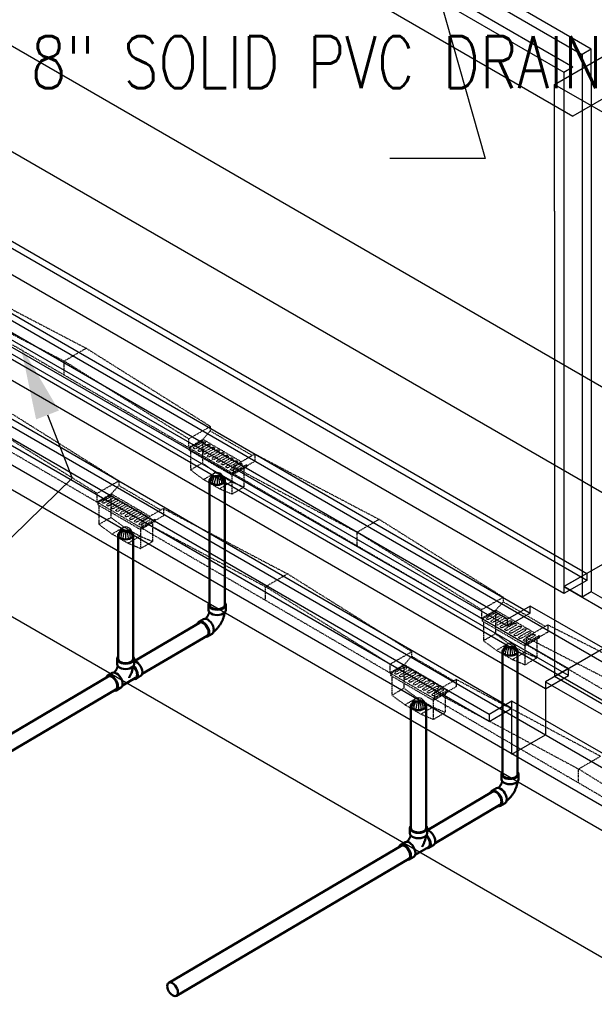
# Model space of a CAD drawing. Header units: inches. Extents: x -18562 to 16489, y -557 to 707.
# Tile 6 of 26: x 858 to 991, y 13 to 241. Entities that reach past the tile are written whole.
import ezdxf
from ezdxf import colors
from ezdxf.entities.mleader import LeaderData, LeaderLine
from ezdxf.math import Vec2, Vec3

# ---------------------------------------------------------------- set-up
doc = ezdxf.new("R2010")
doc.units = ezdxf.units.IN
doc.header["$LTSCALE"] = 0.5
doc.header["$MEASUREMENT"] = 0
doc.linetypes.add('HIDDEN2', pattern=[0.1875, 0.125, -0.0625])
for name, color, linetype in [('M-DETL-LIGHT', 1, 'Continuous'), ('M-SECT-PATT', 8, 'Continuous'), ('P-PIPE', 3, 'Continuous'), ('S-ANNO-DIMS', 1, 'Continuous')]:
    doc.layers.add(name, color=color, linetype=linetype)
doc.styles.add('Annotative', font='romans.shx', dxfattribs={"width": 0.8, "height": 0.125})

# ---------------------------------------------------------------- blocks, each defined once
blk = doc.blocks.new('Tee Reducing Sanitary - PVC - Sch 40 - DWV - Standard-1095242-DRAINAGE ISOMETRIC')
at = {"layer": 'P-PIPE', "color": 90, "lineweight": 50}
for p, q in [((1207.93, -120.52), (1207.93, -121.74)), ((1211.88, -121.74), (1211.88, -120.52)), ((1206.8, -123.78), (1205.73, -124.41)), ((1209.15, -126.73), (1212.22, -124.92)), ((1212.33, -125.12), (1213.39, -124.49)), ((1207.74, -127.82), (1208.8, -127.19))]:
    blk.add_line(p, q, dxfattribs=at)
for points in [[(1208.11, -120.05, 0), (1207.99, -120.22, 0), (1207.93, -120.52, 0), (1207.99, -120.81, 0), (1208.19, -121.09, 0), (1208.51, -121.32, 0)], [(1208.51, -121.32, 0), (1208.92, -121.51, 0), (1209.39, -121.62, 0), (1209.91, -121.66, 0), (1210.42, -121.62, 0), (1210.9, -121.51, 0), (1211.3, -121.32, 0), (1211.62, -121.09, 0), (1211.82, -120.81, 0), (1211.88, -120.52, 0), (1211.82, -120.22, 0), (1211.65, -119.99, 0)], [(1208.1, -122.18, 0), (1208.06, -122.32, 0), (1208.03, -122.39, 0), (1208.01, -122.46, 0), (1207.98, -122.54, 0), (1207.95, -122.61, 0), (1207.92, -122.69, 0), (1207.89, -122.76, 0), (1207.85, -122.84, 0), (1207.81, -122.91, 0), (1207.77, -122.98, 0), (1207.73, -123.06, 0), (1207.69, -123.13, 0), (1207.64, -123.2, 0), (1207.6, -123.27, 0), (1207.55, -123.33, 0), (1207.5, -123.4, 0), (1207.45, -123.46, 0), (1207.4, -123.52, 0), (1207.35, -123.58, 0), (1207.3, -123.64, 0), (1207.25, -123.69, 0), (1207.24, -123.7, 0)], [(1208.51, -122.55, 0), (1208.19, -122.31, 0), (1207.99, -122.04, 0), (1207.93, -121.74, 0)], [(1211.88, -121.74, 0), (1211.82, -122.04, 0), (1211.62, -122.31, 0), (1211.3, -122.55, 0), (1210.9, -122.73, 0), (1210.42, -122.84, 0), (1209.91, -122.88, 0), (1209.39, -122.84, 0), (1208.92, -122.73, 0), (1208.51, -122.55, 0)], [(1211.61, -122.37, 0), (1211.61, -122.39, 0), (1211.59, -122.55, 0), (1211.56, -122.7, 0), (1211.53, -122.86, 0), (1211.49, -123.02, 0), (1211.45, -123.18, 0), (1211.41, -123.33, 0), (1211.36, -123.49, 0), (1211.31, -123.64, 0), (1211.25, -123.8, 0), (1211.19, -123.95, 0), (1211.12, -124.1, 0), (1211.06, -124.25, 0), (1210.98, -124.4, 0), (1210.91, -124.54, 0), (1210.83, -124.69, 0), (1210.75, -124.83, 0), (1210.72, -124.88, 0)], [(1211.69, -122.28, 0), (1211.93, -122.54, 0), (1212.19, -122.91, 0), (1212.39, -123.32, 0), (1212.52, -123.73, 0), (1212.56, -124.13, 0), (1212.53, -124.47, 0), (1212.41, -124.74, 0), (1212.21, -124.92, 0)], [(1211.78, -125.18, 0), (1212.04, -125.21, 0), (1212.33, -125.12, 0), (1212.55, -124.91, 0), (1212.68, -124.61, 0), (1212.73, -124.22, 0), (1212.68, -123.78, 0), (1212.53, -123.31, 0), (1212.31, -122.85, 0), (1212.01, -122.42, 0), (1211.76, -122.16, 0)], [(1211.9, -121.01, 0), (1212.01, -121.02, 0), (1212.37, -121.18, 0)], [(1212.37, -121.18, 0), (1212.74, -121.44, 0), (1213.08, -121.8, 0), (1213.37, -122.22, 0), (1213.59, -122.68, 0), (1213.74, -123.15, 0), (1213.79, -123.59, 0), (1213.74, -123.98, 0), (1213.61, -124.29, 0), (1213.4, -124.48, 0)], [(1206.72, -124.51, 0), (1206.36, -124.35, 0), (1206.03, -124.32, 0), (1205.74, -124.41, 0), (1205.52, -124.61, 0), (1205.42, -124.84, 0)], [(1207.12, -127.88, 0), (1207.45, -127.91, 0), (1207.74, -127.82, 0), (1207.96, -127.62, 0), (1208.09, -127.31, 0), (1208.14, -126.92, 0), (1208.09, -126.48, 0), (1207.94, -126.01, 0), (1207.72, -125.55, 0), (1207.43, -125.13, 0), (1207.09, -124.77, 0), (1206.72, -124.51, 0)], [(1206.8, -123.78, 0), (1207.09, -123.69, 0), (1207.42, -123.73, 0), (1207.79, -123.88, 0)], [(1207.79, -123.88, 0), (1208.15, -124.15, 0), (1208.49, -124.5, 0), (1208.78, -124.92, 0), (1209, -125.39, 0), (1209.15, -125.85, 0), (1209.2, -126.3, 0), (1209.16, -126.69, 0), (1209.02, -126.99, 0), (1208.8, -127.2, 0)]]:
    blk.add_polyline3d(points, dxfattribs=at)
blk = doc.blocks.new('Bend - PVC - Sch 40 - DWV_USACE - Standard-V30-DRAINAGE ISOMETRIC')
at = {"layer": 'P-PIPE', "color": 90, "lineweight": 50}
for p, q in [((1286.15, -165.68), (1286.15, -166.91)), ((1290.11, -166.91), (1290.11, -165.68)), ((1284.96, -168.98), (1283.9, -169.6)), ((1285.91, -173.01), (1286.97, -172.39))]:
    blk.add_line(p, q, dxfattribs=at)
for points in [[(1286.3, -165.28, 0), (1286.22, -165.38, 0), (1286.15, -165.68, 0), (1286.22, -165.98, 0), (1286.42, -166.25, 0), (1286.73, -166.49, 0)], [(1286.73, -166.49, 0), (1287.14, -166.67, 0), (1287.62, -166.78, 0), (1288.13, -166.82, 0), (1288.64, -166.78, 0), (1289.12, -166.67, 0), (1289.53, -166.49, 0), (1289.85, -166.25, 0), (1290.04, -165.98, 0), (1290.11, -165.68, 0), (1290.04, -165.38, 0), (1289.97, -165.28, 0)], [(1286.32, -167.35, 0), (1286.3, -167.41, 0), (1286.28, -167.48, 0), (1286.26, -167.55, 0), (1286.24, -167.63, 0), (1286.21, -167.7, 0), (1286.18, -167.77, 0), (1286.15, -167.85, 0), (1286.12, -167.92, 0), (1286.08, -167.99, 0), (1286.04, -168.07, 0), (1286, -168.14, 0), (1285.96, -168.21, 0), (1285.92, -168.28, 0), (1285.87, -168.35, 0), (1285.83, -168.42, 0), (1285.78, -168.49, 0), (1285.73, -168.56, 0), (1285.68, -168.62, 0), (1285.63, -168.68, 0), (1285.58, -168.74, 0), (1285.53, -168.79, 0), (1285.48, -168.85, 0), (1285.43, -168.89, 0), (1285.42, -168.9, 0)], [(1286.73, -167.71, 0), (1286.42, -167.48, 0), (1286.22, -167.2, 0), (1286.15, -166.91, 0)], [(1290.11, -166.91, 0), (1290.04, -167.2, 0), (1289.85, -167.48, 0), (1289.53, -167.71, 0), (1289.12, -167.89, 0), (1288.64, -168.01, 0), (1288.13, -168.05, 0), (1287.62, -168.01, 0), (1287.14, -167.89, 0), (1286.73, -167.71, 0)], [(1289.85, -167.48, 0), (1289.84, -167.55, 0), (1289.82, -167.71, 0), (1289.79, -167.87, 0), (1289.76, -168.03, 0), (1289.72, -168.18, 0), (1289.68, -168.34, 0), (1289.63, -168.5, 0), (1289.59, -168.65, 0), (1289.53, -168.8, 0), (1289.48, -168.96, 0), (1289.42, -169.11, 0), (1289.35, -169.26, 0), (1289.28, -169.41, 0), (1289.21, -169.56, 0), (1289.14, -169.7, 0), (1289.06, -169.85, 0), (1288.98, -169.99, 0), (1288.89, -170.13, 0), (1288.8, -170.27, 0), (1288.71, -170.4, 0), (1288.62, -170.54, 0), (1288.52, -170.67, 0), (1288.42, -170.8, 0), (1288.32, -170.93, 0), (1288.21, -171.05, 0), (1288.1, -171.17, 0), (1287.99, -171.29, 0), (1287.88, -171.4, 0), (1287.76, -171.51, 0), (1287.64, -171.62, 0), (1287.51, -171.73, 0), (1287.39, -171.83, 0), (1287.33, -171.87, 0)], [(1284.89, -169.7, 0), (1284.53, -169.55, 0), (1284.19, -169.51, 0), (1283.91, -169.6, 0), (1283.69, -169.8, 0), (1283.6, -170, 0)], [(1285.44, -173.09, 0), (1285.62, -173.1, 0), (1285.91, -173.02, 0), (1286.13, -172.81, 0), (1286.26, -172.5, 0), (1286.31, -172.12, 0), (1286.25, -171.67, 0), (1286.11, -171.2, 0), (1285.89, -170.74, 0), (1285.59, -170.32, 0), (1285.25, -169.96, 0), (1284.89, -169.7, 0)], [(1284.96, -168.98, 0), (1284.97, -168.97, 0), (1285.25, -168.89, 0), (1285.59, -168.92, 0), (1285.95, -169.08, 0)], [(1285.95, -169.08, 0), (1286.31, -169.34, 0), (1286.65, -169.69, 0), (1286.95, -170.12, 0), (1287.17, -170.58, 0), (1287.31, -171.05, 0), (1287.37, -171.49, 0), (1287.32, -171.88, 0), (1287.19, -172.19, 0), (1286.97, -172.39, 0)]]:
    blk.add_polyline3d(points, dxfattribs=at)
for centre, start, end in [((1287.17, -166.17), 126.6849, 134.3783), ((1289.1, -166.17), 45.6217, 53.3151)]:
    blk.add_arc(centre, 1.24, start, end, dxfattribs=at)
blk = doc.blocks.new('Mechanical_Box_G_rvt-1-DRAINAGE ISOMETRIC')
at = {"layer": 'M-DETL-LIGHT', "linetype": 'HIDDEN2'}
for p, q in [((844.32, 180.15), (873.08, 165.09)), ((897.02, 141.96), (839.02, 175.77)), ((839.3, 176.95), (867.98, 162.12)), ((867.98, 162.12), (873.08, 165.09)), ((901.84, 147), (873.08, 165.09)), ((875.6, 129.45), (817.8, 163.14)), ((867.98, 158.88), (867.98, 162.12)), ((896.82, 144.12), (867.98, 162.12)), ((880.63, 134.37), (851.87, 152.4)), ((875.6, 131.5), (846.77, 149.43)), ((901.84, 146.94), (896.82, 144.07)), ((901.84, 146.94), (901.84, 145.92)), ((896.82, 144.07), (896.82, 142.07)), ((900.14, 143.97), (896.82, 142.07)), ((900.33, 143.85), (897.02, 141.96)), ((909.05, 138.77), (900.13, 143.97)), ((900.14, 143.97), (901.84, 145.92)), ((911.6, 140.23), (901.84, 145.92)), ((897.02, 141.96), (897.02, 141.45)), ((906.9, 136.2), (897.02, 141.96)), ((906.9, 135.69), (897.02, 141.45)), ((900.13, 143.37), (898.1, 142.21)), ((900.56, 143.02), (898.51, 141.85)), ((901.2, 142.75), (899.17, 141.59)), ((901.64, 142.39), (899.59, 141.22)), ((900.03, 143.29), (900.03, 138.53)), ((902.28, 142.12), (900.25, 140.96)), ((902.71, 141.77), (900.66, 140.6)), ((903.35, 141.5), (901.32, 140.33)), ((897.26, 141.31), (897.26, 136.91)), ((903.78, 141.14), (901.74, 139.97)), ((904.42, 140.87), (902.39, 139.71)), ((904.86, 140.51), (902.81, 139.34)), ((905.5, 140.24), (903.47, 139.08)), ((905.93, 139.89), (903.88, 138.72)), ((906.57, 139.62), (904.54, 138.46)), ((907.01, 139.26), (904.96, 138.09)), ((912.2, 140.58), (907.18, 137.7)), ((912.2, 140.58), (912.2, 138.9)), ((912.2, 140.58), (940.96, 125.46)), ((897.26, 136.91), (900.03, 138.53)), ((900.28, 134.68), (897.26, 136.91)), ((903.06, 136.3), (900.03, 138.53)), ((907.65, 138.99), (905.62, 137.83)), ((908.08, 138.64), (906.03, 137.47)), ((908.72, 138.36), (906.69, 137.2)), ((910.22, 138.09), (906.9, 136.2)), ((910.22, 137.59), (906.9, 135.69)), ((909.15, 138.01), (907.11, 136.84)), ((912.2, 138.9), (907.18, 136.03)), ((907.18, 137.7), (907.18, 136.03)), ((907.18, 137.7), (935.86, 122.48)), ((909.64, 137.26), (909.64, 132.93)), ((910.22, 138.09), (910.22, 137.59)), ((900.28, 134.68), (903.06, 136.3)), ((903.96, 132.54), (900.28, 134.68)), ((906.74, 134.16), (903.06, 136.3)), ((906.87, 135.71), (906.87, 131.31)), ((906.9, 136.2), (906.9, 135.69)), ((964.7, 102.5), (906.9, 136.2)), ((880.63, 134.32), (875.6, 131.44)), ((878.93, 131.35), (880.63, 133.29)), ((880.63, 134.32), (880.63, 133.29)), ((890.38, 127.6), (880.63, 133.29)), ((903.96, 132.54), (906.74, 134.16)), ((906.87, 131.31), (903.96, 132.54)), ((909.64, 132.93), (906.74, 134.16)), ((906.87, 131.31), (909.64, 132.93)), ((875.6, 131.44), (875.6, 129.45)), ((878.93, 131.35), (875.6, 129.45)), ((879.12, 131.23), (875.8, 129.33)), ((878.91, 130.75), (876.88, 129.59)), ((879.35, 130.39), (877.3, 129.22)), ((879.99, 130.12), (877.96, 128.96)), ((878.82, 130.67), (878.82, 125.9)), ((887.84, 126.15), (878.92, 131.34)), ((885.97, 123.41), (875.6, 129.45)), ((875.8, 129.33), (875.8, 128.83)), ((885.69, 123.07), (875.8, 128.83)), ((876.04, 128.69), (876.04, 124.28)), ((880.42, 129.77), (878.37, 128.6)), ((881.06, 129.49), (879.03, 128.33)), ((881.5, 129.14), (879.45, 127.97)), ((882.14, 128.87), (880.11, 127.71)), ((882.57, 128.51), (880.52, 127.34)), ((883.21, 128.24), (881.18, 127.08)), ((883.64, 127.89), (881.6, 126.72)), ((890.99, 127.95), (885.97, 125.08)), ((890.99, 127.95), (919.75, 112.83)), ((890.99, 127.95), (890.99, 126.28)), ((876.04, 124.28), (878.82, 125.9)), ((881.85, 123.68), (878.82, 125.9)), ((884.28, 127.62), (882.25, 126.46)), ((884.72, 127.26), (882.67, 126.09)), ((885.36, 126.99), (883.33, 125.83)), ((885.79, 126.64), (883.74, 125.46)), ((886.43, 126.36), (884.4, 125.2)), ((886.87, 126.01), (884.82, 124.84)), ((887.51, 125.74), (885.48, 124.58)), ((889, 125.47), (885.69, 123.57)), ((890.99, 126.28), (885.97, 123.41)), ((889, 125.47), (889, 124.96)), ((935.86, 122.48), (940.96, 125.46)), ((969.72, 107.43), (940.96, 125.46)), ((879.07, 122.06), (876.04, 124.28)), ((879.07, 122.06), (881.85, 123.68)), ((885.53, 121.53), (881.85, 123.68)), ((889, 124.96), (885.69, 123.07)), ((943.49, 89.88), (885.69, 123.57)), ((885.69, 123.57), (885.69, 123.07)), ((887.94, 125.38), (885.89, 124.21)), ((885.97, 125.08), (914.65, 109.86)), ((885.97, 125.08), (885.97, 123.41)), ((888.43, 124.64), (888.43, 120.3)), ((882.75, 119.91), (879.07, 122.06)), ((882.75, 119.91), (885.53, 121.53)), ((888.43, 120.3), (885.53, 121.53)), ((885.65, 123.08), (885.65, 118.68)), ((935.86, 119.25), (935.86, 122.48)), ((964.7, 104.55), (935.86, 122.48)), ((885.65, 118.68), (882.75, 119.91)), ((885.65, 118.68), (888.43, 120.3)), ((914.65, 109.86), (919.75, 112.83)), ((948.51, 94.8), (919.75, 112.83)), ((914.65, 106.62), (914.65, 109.86)), ((943.49, 91.93), (914.65, 109.86)), ((969.72, 107.37), (964.7, 104.5)), ((969.72, 107.37), (969.72, 106.35)), ((968.02, 104.4), (969.72, 106.35)), ((979.48, 100.66), (969.72, 106.35)), ((964.7, 104.5), (964.7, 102.5)), ((968.02, 104.4), (964.7, 102.5)), ((968.22, 104.28), (964.9, 102.39)), ((968.01, 103.8), (965.98, 102.64)), ((968.44, 103.45), (966.4, 102.28)), ((969.08, 103.18), (967.05, 102.02)), ((969.52, 102.82), (967.47, 101.65)), ((967.92, 103.72), (967.92, 98.96)), ((976.93, 99.2), (968.02, 104.4)), ((975.06, 96.46), (964.7, 102.5)), ((964.9, 102.39), (964.9, 101.88)), ((974.78, 96.12), (964.9, 101.88)), ((965.14, 101.74), (965.14, 97.34)), ((970.16, 102.55), (968.13, 101.39)), ((970.59, 102.2), (968.54, 101.02)), ((971.23, 101.92), (969.2, 100.76)), ((971.67, 101.57), (969.62, 100.4)), ((972.31, 101.3), (970.28, 100.14)), ((972.74, 100.94), (970.69, 99.77)), ((973.38, 100.67), (971.35, 99.51)), ((980.09, 101.01), (975.06, 98.13)), ((980.09, 101.01), (980.09, 99.33)), ((980.09, 101.01), (1001.32, 90.27)), ((965.14, 97.34), (967.92, 98.96)), ((970.94, 96.73), (967.92, 98.96)), ((973.81, 100.32), (971.77, 99.15)), ((974.45, 100.05), (972.42, 98.89)), ((974.89, 99.69), (972.84, 98.52)), ((975.53, 99.42), (973.5, 98.26)), ((975.96, 99.07), (973.91, 97.89)), ((976.6, 98.79), (974.57, 97.63)), ((978.1, 98.52), (974.78, 96.63)), ((977.04, 98.44), (974.99, 97.27)), ((980.09, 99.33), (975.06, 96.46)), ((975.06, 98.13), (975.06, 96.46)), ((975.06, 98.13), (996.22, 87.3)), ((978.1, 98.52), (978.1, 98.02)), ((968.16, 95.11), (965.14, 97.34)), ((968.16, 95.11), (970.94, 96.73)), ((974.63, 94.59), (970.94, 96.73)), ((974.75, 96.14), (974.75, 91.74)), ((978.1, 98.02), (974.78, 96.12)), ((974.78, 96.63), (974.78, 96.12)), ((996.22, 84.07), (974.78, 96.63)), ((977.53, 97.69), (977.53, 93.36)), ((948.51, 94.74), (943.49, 91.87)), ((946.81, 91.78), (948.51, 93.72)), ((948.51, 94.74), (948.51, 93.72)), ((958.27, 88.03), (948.51, 93.72)), ((971.85, 92.97), (968.16, 95.11)), ((971.85, 92.97), (974.63, 94.59)), ((977.53, 93.36), (974.63, 94.59)), ((943.49, 91.87), (943.49, 89.88)), ((946.81, 91.78), (943.49, 89.88)), ((947, 91.66), (943.68, 89.76)), ((955.72, 86.58), (946.8, 91.77)), ((974.75, 91.74), (971.85, 92.97)), ((974.75, 91.74), (977.53, 93.36)), ((953.85, 83.83), (943.49, 89.88)), ((943.68, 89.76), (943.68, 89.26)), ((953.57, 83.49), (943.68, 89.26)), ((943.92, 89.12), (943.92, 84.71)), ((946.8, 91.18), (944.77, 90.02)), ((947.23, 90.82), (945.18, 89.65)), ((947.87, 90.55), (945.84, 89.39)), ((948.3, 90.2), (946.26, 89.02)), ((946.7, 91.1), (946.7, 86.33)), ((948.94, 89.92), (946.91, 88.76)), ((949.38, 89.57), (947.33, 88.4)), ((950.02, 89.3), (947.99, 88.14)), ((950.45, 88.94), (948.4, 87.77)), ((951.09, 88.67), (949.06, 87.51)), ((951.53, 88.32), (949.48, 87.15)), ((952.17, 88.05), (950.14, 86.89)), ((952.6, 87.69), (950.55, 86.52)), ((953.24, 87.42), (951.21, 86.26)), ((953.68, 87.07), (951.63, 85.89)), ((954.31, 86.79), (952.28, 85.63)), ((958.87, 88.38), (953.85, 85.51)), ((958.87, 86.71), (953.85, 83.83)), ((958.87, 88.38), (992.31, 70.59)), ((958.87, 88.38), (958.87, 86.71)), ((943.92, 84.71), (946.7, 86.33)), ((946.95, 82.49), (943.92, 84.71)), ((949.73, 84.11), (946.7, 86.33)), ((954.75, 86.44), (952.7, 85.27)), ((955.39, 86.17), (953.36, 85.01)), ((956.88, 85.9), (953.57, 84)), ((956.88, 85.39), (953.57, 83.49)), ((955.82, 85.81), (953.77, 84.64)), ((953.85, 85.51), (987.21, 67.62)), ((953.85, 85.51), (953.85, 83.83)), ((956.31, 85.07), (956.31, 80.73)), ((956.88, 85.9), (956.88, 85.39)), ((946.95, 82.49), (949.73, 84.11)), ((950.63, 80.34), (946.95, 82.49)), ((953.41, 81.96), (949.73, 84.11)), ((953.53, 83.51), (953.53, 79.11)), ((1020.86, 44.77), (953.57, 84)), ((953.57, 84), (953.57, 83.49)), ((950.63, 80.34), (953.41, 81.96)), ((953.53, 79.11), (950.63, 80.34)), ((956.31, 80.73), (953.41, 81.96)), ((953.53, 79.11), (956.31, 80.73)), ((987.21, 67.62), (992.31, 70.59)), ((987.21, 64.39), (987.21, 67.62)), ((1020.86, 46.82), (987.21, 67.62))]:
    blk.add_line(p, q, dxfattribs=at)
at = {"layer": 'M-DETL-LIGHT', "linetype": 'Continuous'}
for p, q in [((903.45, 135.51), (903.45, 133.6)), ((882.24, 122.89), (882.24, 120.98)), ((971.33, 95.94), (971.33, 94.03)), ((950.12, 83.32), (950.12, 81.4))]:
    blk.add_line(p, q, dxfattribs=at)
at = {"layer": 'M-DETL-LIGHT', "color": 1, "linetype": 'Continuous'}
for centre, radius, start, end in [((903.63, 134.56), 1.78, 95.745, 183.3375), ((903.6, 134.5), 1.67, 129.6759, 176.1977), ((904.14, 134.08), 2.13, 131.7697, 173.1765), ((905.07, 133.87), 2.73, 141.495, 179.1974), ((909.24, 133.27), 6.43, 159.6343, 176.2953), ((903.27, 134.56), 1.78, 356.6625, 84.255), ((897.66, 133.27), 6.43, 3.7047, 20.3657), ((901.83, 133.87), 2.73, 0.8026, 38.505), ((902.76, 134.08), 2.13, 6.8235, 48.2303), ((903.3, 134.5), 1.67, 3.8023, 50.3241), ((882.41, 121.93), 1.78, 95.745, 183.3375), ((882.38, 121.88), 1.67, 129.6759, 176.1977), ((882.06, 121.93), 1.78, 356.6625, 84.255), ((882.09, 121.88), 1.67, 3.8023, 50.3241), ((882.92, 121.45), 2.13, 131.7697, 173.1765), ((883.86, 121.25), 2.73, 141.495, 179.1974), ((888.03, 120.65), 6.43, 159.6343, 176.2953), ((876.45, 120.65), 6.43, 3.7047, 20.3657), ((880.61, 121.25), 2.73, 0.8026, 38.505), ((881.55, 121.45), 2.13, 6.8235, 48.2303), ((971.51, 94.99), 1.78, 95.745, 183.3375), ((971.48, 94.93), 1.67, 129.6759, 176.1977), ((972.02, 94.51), 2.13, 131.7697, 173.1765), ((972.96, 94.3), 2.73, 141.495, 179.1974), ((977.12, 93.7), 6.43, 159.6343, 176.2953), ((971.15, 94.99), 1.78, 356.6625, 84.255), ((965.54, 93.7), 6.43, 3.7047, 20.3657), ((969.71, 94.3), 2.73, 0.8026, 38.505), ((970.64, 94.51), 2.13, 6.8235, 48.2303), ((971.19, 94.93), 1.67, 3.8023, 50.3241), ((950.3, 82.36), 1.78, 95.745, 183.3375), ((950.26, 82.31), 1.67, 129.6759, 176.1977), ((950.81, 81.88), 2.13, 131.7697, 173.1765), ((951.74, 81.68), 2.73, 141.495, 179.1974), ((955.91, 81.08), 6.43, 159.6343, 176.2953), ((949.94, 82.36), 1.78, 356.6625, 84.255), ((944.33, 81.08), 6.43, 3.7047, 20.3657), ((948.49, 81.68), 2.73, 0.8026, 38.505), ((949.43, 81.88), 2.13, 6.8235, 48.2303), ((949.97, 82.31), 1.67, 3.8023, 50.3241)]:
    blk.add_arc(centre, radius, start, end, dxfattribs=at)
at = {"layer": 'M-DETL-LIGHT', "linetype": 'HIDDEN2', "extrusion": (0, 0, -1)}
for centre, start_param, end_param in [((898.33, 142.04), 0.920266, 4.095331), ((899.4, 141.42), 0.920266, 4.095331), ((900.32, 143.18), 4.095331, 7.203451), ((901.4, 142.56), 4.095331, 7.203451), ((902.47, 141.93), 4.095331, 7.203451), ((903.55, 141.31), 4.095331, 7.203451), ((900.47, 140.79), 0.920266, 4.095331), ((901.55, 140.16), 0.920266, 4.095331), ((902.62, 139.54), 0.920266, 4.095331), ((904.62, 140.68), 4.095331, 7.203451), ((905.69, 140.05), 4.095331, 7.203451), ((906.77, 139.43), 4.095331, 7.203451), ((903.7, 138.91), 0.920266, 4.095331), ((904.77, 138.29), 0.920266, 4.095331), ((905.84, 137.66), 0.920266, 4.095331), ((906.92, 137.03), 0.920266, 4.095331), ((907.84, 138.8), 4.095331, 7.203451), ((908.92, 138.18), 4.095331, 7.203451), ((879.11, 130.56), 4.095331, 7.203451), ((880.19, 129.93), 4.095331, 7.203451), ((877.11, 129.42), 0.920266, 4.095331), ((878.19, 128.79), 0.920266, 4.095331), ((879.26, 128.16), 0.920266, 4.095331), ((881.26, 129.31), 4.095331, 7.203451), ((882.33, 128.68), 4.095331, 7.203451), ((883.41, 128.05), 4.095331, 7.203451), ((880.34, 127.54), 0.920266, 4.095331), ((881.41, 126.91), 0.920266, 4.095331), ((882.48, 126.29), 0.920266, 4.095331), ((883.56, 125.66), 0.920266, 4.095331), ((884.48, 127.43), 4.095331, 7.203451), ((885.56, 126.8), 4.095331, 7.203451), ((886.63, 126.18), 4.095331, 7.203451), ((887.7, 125.55), 4.095331, 7.203451), ((884.63, 125.03), 0.920266, 4.095331), ((885.71, 124.41), 0.920266, 4.095331), ((966.21, 102.47), 0.920266, 4.095331), ((968.21, 103.61), 4.095331, 7.203451), ((969.28, 102.99), 4.095331, 7.203451), ((967.28, 101.84), 0.920266, 4.095331), ((968.36, 101.22), 0.920266, 4.095331), ((969.43, 100.59), 0.920266, 4.095331), ((970.35, 102.36), 4.095331, 7.203451), ((971.43, 101.74), 4.095331, 7.203451), ((972.5, 101.11), 4.095331, 7.203451), ((973.58, 100.48), 4.095331, 7.203451), ((970.5, 99.97), 0.920266, 4.095331), ((971.58, 99.34), 0.920266, 4.095331), ((972.65, 98.71), 0.920266, 4.095331), ((973.73, 98.09), 0.920266, 4.095331), ((974.65, 99.86), 4.095331, 7.203451), ((975.72, 99.23), 4.095331, 7.203451), ((976.8, 98.6), 4.095331, 7.203451), ((974.8, 97.46), 0.920266, 4.095331), ((946.99, 90.99), 4.095331, 7.203451), ((945, 89.84), 0.920266, 4.095331), ((946.07, 89.22), 0.920266, 4.095331), ((948.07, 90.36), 4.095331, 7.203451), ((949.14, 89.73), 4.095331, 7.203451), ((950.22, 89.11), 4.095331, 7.203451), ((947.14, 88.59), 0.920266, 4.095331), ((948.22, 87.97), 0.920266, 4.095331), ((949.29, 87.34), 0.920266, 4.095331), ((950.37, 86.71), 0.920266, 4.095331), ((951.29, 88.48), 4.095331, 7.203451), ((952.36, 87.86), 4.095331, 7.203451), ((953.44, 87.23), 4.095331, 7.203451), ((954.51, 86.6), 4.095331, 7.203451), ((951.44, 86.09), 0.920266, 4.095331), ((952.51, 85.46), 0.920266, 4.095331), ((953.59, 84.84), 0.920266, 4.095331), ((955.59, 85.98), 4.095331, 7.203451)]:
    blk.add_ellipse(centre, major_axis=(0.355, 0.042), ratio=0.675017, start_param=start_param, end_param=end_param, dxfattribs=at)
at = {"layer": 'M-DETL-LIGHT', "linetype": 'HIDDEN2'}
for centre in [(903.45, 134.46), (882.24, 121.83), (971.33, 94.89), (950.12, 82.26)]:
    blk.add_ellipse(centre, major_axis=(1.6, 0), ratio=0.6329, start_param=0, end_param=3.141593, dxfattribs=at)
at = {"layer": 'M-DETL-LIGHT', "extrusion": (0, 0, -1)}
for centre in [(903.45, 134.46), (882.24, 121.83), (971.33, 94.89), (950.12, 82.26)]:
    blk.add_ellipse(centre, major_axis=(1.6, 0), ratio=0.6329, start_param=0, end_param=3.141593, dxfattribs=at)
at = {"layer": 'P-PIPE', "color": 90, "lineweight": 50}
for p, q in [((901.7, 134.46), (901.7, 105.64)), ((905.2, 105.64), (905.2, 134.46)), ((880.49, 121.83), (880.49, 93.15)), ((883.99, 93.15), (883.99, 121.83)), ((899.33, 101.52), (884.36, 92.7)), ((886.08, 89.65), (901.11, 98.51)), ((969.58, 94.89), (969.58, 66.45)), ((973.08, 66.45), (973.08, 94.89)), ((878.18, 89.05), (824.34, 57.32)), ((826.11, 54.3), (879.96, 86.04)), ((948.37, 82.26), (948.37, 53.95)), ((951.87, 53.95), (951.87, 82.26)), ((967.22, 62.33), (952.21, 53.48)), ((953.98, 50.47), (968.99, 59.31)), ((946.06, 49.86), (892.22, 18.13)), ((894, 15.11), (947.84, 46.85))]:
    blk.add_line(p, q, dxfattribs=at)
for points in [[(902.21, 135.17, 0), (901.93, 134.96, 0), (901.76, 134.72, 0), (901.7, 134.46, 0), (901.76, 134.2, 0), (901.93, 133.95, 0), (902.21, 133.74, 0)], [(904.69, 135.17, 0), (904.32, 135.33, 0), (903.9, 135.43, 0), (903.45, 135.47, 0), (903, 135.43, 0), (902.57, 135.33, 0), (902.21, 135.17, 0)], [(904.69, 133.74, 0), (904.97, 133.95, 0), (905.14, 134.2, 0), (905.2, 134.46, 0), (905.14, 134.72, 0), (904.97, 134.96, 0), (904.69, 135.17, 0)], [(902.21, 133.74, 0), (902.57, 133.58, 0), (903, 133.48, 0), (903.45, 133.45, 0), (903.9, 133.48, 0), (904.32, 133.58, 0), (904.69, 133.74, 0)], [(881, 122.55, 0), (880.72, 122.34, 0), (880.55, 122.09, 0), (880.49, 121.83, 0), (880.55, 121.57, 0), (880.72, 121.33, 0), (881, 121.12, 0)], [(883.47, 122.55, 0), (883.11, 122.71, 0), (882.69, 122.81, 0), (882.24, 122.84, 0), (881.78, 122.81, 0), (881.36, 122.71, 0), (881, 122.55, 0)], [(881, 121.12, 0), (881.36, 120.96, 0), (881.78, 120.85, 0), (882.24, 120.82, 0), (882.69, 120.85, 0), (883.11, 120.96, 0), (883.47, 121.12, 0)], [(883.47, 121.12, 0), (883.75, 121.33, 0), (883.93, 121.57, 0), (883.99, 121.83, 0), (883.93, 122.09, 0), (883.75, 122.34, 0), (883.47, 122.55, 0)], [(902.21, 104.93, 0), (901.93, 105.14, 0), (901.76, 105.38, 0), (901.7, 105.64, 0)], [(904.69, 104.93, 0), (904.32, 104.77, 0), (903.9, 104.67, 0), (903.45, 104.63, 0), (903, 104.67, 0), (902.57, 104.77, 0), (902.21, 104.93, 0)], [(905.2, 105.64, 0), (905.14, 105.38, 0), (904.97, 105.14, 0), (904.69, 104.93, 0)], [(899.34, 101.52, 0), (899.59, 101.6, 0), (899.89, 101.57, 0), (900.21, 101.44, 0)], [(900.21, 101.44, 0), (900.53, 101.2, 0), (900.83, 100.89, 0), (901.09, 100.51, 0), (901.29, 100.11, 0), (901.42, 99.69, 0), (901.46, 99.3, 0)], [(901.46, 99.3, 0), (901.42, 98.96, 0), (901.3, 98.68, 0), (901.11, 98.51, 0)], [(972.57, 95.6, 0), (972.21, 95.76, 0), (971.79, 95.86, 0), (971.33, 95.9, 0), (970.88, 95.86, 0), (970.46, 95.76, 0), (970.09, 95.6, 0)], [(970.09, 95.6, 0), (969.82, 95.39, 0), (969.64, 95.15, 0), (969.58, 94.89, 0), (969.64, 94.62, 0), (969.82, 94.38, 0), (970.09, 94.17, 0)], [(970.09, 94.17, 0), (970.46, 94.01, 0), (970.88, 93.91, 0), (971.33, 93.88, 0), (971.79, 93.91, 0), (972.21, 94.01, 0), (972.57, 94.17, 0)], [(972.57, 94.17, 0), (972.85, 94.38, 0), (973.02, 94.62, 0), (973.08, 94.89, 0), (973.02, 95.15, 0), (972.85, 95.39, 0), (972.57, 95.6, 0)], [(881, 92.43, 0), (880.72, 92.64, 0), (880.55, 92.88, 0), (880.49, 93.15, 0), (880.49, 93.16, 0)], [(883.47, 92.43, 0), (883.11, 92.27, 0), (882.69, 92.17, 0), (882.24, 92.14, 0), (881.78, 92.17, 0), (881.36, 92.27, 0), (881, 92.43, 0)], [(883.99, 93.15, 0), (883.93, 92.88, 0), (883.75, 92.64, 0), (883.47, 92.43, 0)], [(878.19, 89.06, 0), (878.44, 89.14, 0), (878.74, 89.1, 0), (879.06, 88.97, 0)], [(879.06, 88.97, 0), (879.38, 88.74, 0), (879.68, 88.42, 0), (879.94, 88.05, 0), (880.14, 87.64, 0), (880.26, 87.22, 0), (880.31, 86.83, 0)], [(880.31, 86.83, 0), (880.27, 86.49, 0), (880.15, 86.22, 0), (879.95, 86.04, 0)], [(948.88, 82.97, 0), (948.6, 82.77, 0), (948.43, 82.52, 0), (948.37, 82.26, 0), (948.43, 82, 0), (948.6, 81.75, 0), (948.88, 81.55, 0)], [(951.36, 82.97, 0), (950.99, 83.13, 0), (950.57, 83.24, 0), (950.12, 83.27, 0), (949.67, 83.24, 0), (949.24, 83.13, 0), (948.88, 82.97, 0)], [(951.36, 81.55, 0), (951.63, 81.75, 0), (951.81, 82, 0), (951.87, 82.26, 0), (951.81, 82.52, 0), (951.63, 82.77, 0), (951.36, 82.97, 0)], [(948.88, 81.55, 0), (949.24, 81.38, 0), (949.67, 81.28, 0), (950.12, 81.25, 0), (950.57, 81.28, 0), (950.99, 81.38, 0), (951.36, 81.55, 0)], [(970.09, 65.73, 0), (969.82, 65.94, 0), (969.64, 66.19, 0), (969.58, 66.45, 0)], [(973.08, 66.45, 0), (973.02, 66.19, 0), (972.85, 65.94, 0), (972.57, 65.73, 0)], [(972.57, 65.73, 0), (972.21, 65.57, 0), (971.79, 65.47, 0), (971.33, 65.44, 0), (970.88, 65.47, 0), (970.46, 65.57, 0), (970.09, 65.73, 0)], [(967.22, 62.33, 0), (967.48, 62.41, 0), (967.77, 62.38, 0), (968.09, 62.24, 0)], [(968.09, 62.24, 0), (968.41, 62.01, 0), (968.71, 61.7, 0), (968.97, 61.32, 0), (969.17, 60.91, 0), (969.3, 60.5, 0), (969.34, 60.11, 0)], [(969.34, 60.11, 0), (969.3, 59.76, 0), (969.18, 59.49, 0), (968.99, 59.32, 0)], [(948.88, 53.24, 0), (948.6, 53.45, 0), (948.43, 53.69, 0), (948.37, 53.95, 0), (948.37, 53.97, 0)], [(951.36, 53.24, 0), (950.99, 53.08, 0), (950.57, 52.98, 0), (950.12, 52.94, 0), (949.67, 52.98, 0), (949.24, 53.08, 0), (948.88, 53.24, 0)], [(951.87, 53.95, 0), (951.81, 53.69, 0), (951.63, 53.45, 0), (951.36, 53.24, 0)], [(946.07, 49.87, 0), (946.32, 49.94, 0), (946.62, 49.91, 0), (946.94, 49.78, 0)], [(946.94, 49.78, 0), (947.26, 49.54, 0), (947.56, 49.23, 0), (947.82, 48.86, 0), (948.02, 48.45, 0), (948.14, 48.03, 0), (948.19, 47.64, 0)], [(948.19, 47.64, 0), (948.15, 47.3, 0), (948.03, 47.03, 0), (947.84, 46.84, 0)], [(893.09, 18.04, 0), (892.77, 18.18, 0), (892.48, 18.21, 0), (892.22, 18.13, 0), (892.03, 17.95, 0), (891.91, 17.68, 0), (891.87, 17.33, 0)], [(891.87, 17.33, 0), (891.92, 16.94, 0), (892.04, 16.53, 0), (892.24, 16.12, 0), (892.5, 15.75, 0), (892.8, 15.43, 0), (893.12, 15.2, 0)], [(894.34, 15.91, 0), (894.3, 16.3, 0), (894.17, 16.71, 0), (893.97, 17.12, 0), (893.71, 17.49, 0), (893.42, 17.81, 0), (893.09, 18.04, 0)], [(893.12, 15.2, 0), (893.44, 15.06, 0), (893.74, 15.03, 0), (893.99, 15.11, 0), (894.19, 15.29, 0), (894.31, 15.56, 0), (894.34, 15.91, 0)]]:
    blk.add_polyline3d(points, dxfattribs=at)
for name, p in [('Bend - PVC - Sch 40 - DWV_USACE - Standard-V30-DRAINAGE ISOMETRIC', (-384.68, 271.32)), ('Tee Reducing Sanitary - PVC - Sch 40 - DWV - Standard-1095242-DRAINAGE ISOMETRIC', (-327.67, 213.66)), ('Bend - PVC - Sch 40 - DWV_USACE - Standard-V30-DRAINAGE ISOMETRIC', (-316.8, 232.13)), ('Tee Reducing Sanitary - PVC - Sch 40 - DWV - Standard-1095242-DRAINAGE ISOMETRIC', (-259.79, 174.47))]:
    blk.add_blockref(name, p, dxfattribs=at)

msp = doc.modelspace()

# ---------------------------------------------------------------- linework, layer by layer
at = {"layer": 'M-SECT-PATT', "lineweight": -3}
for p, q in [((1281.89, -113.68), (351.63, 423.41)), ((763.17, 362.99), (988.03, 233.16)), ((990.15, 234.39), (765.29, 364.21)), ((763.17, 356.45), (983.79, 229.08)), ((765.29, 357.68), (985.91, 230.3)), ((765.29, 346.25), (985.91, 218.87)), ((807.66, 263), (1597.55, -193.05)), ((786.45, 250.75), (1576.34, -205.3)), ((1028.33, 243.37), (985.91, 218.87)), ((768.47, 240.31), (989.09, 112.93)), ((989.09, 111.3), (768.47, 238.67)), ((981.66, 226.22), (1002.88, 238.47)), ((983.79, 108.24), (763.17, 235.61)), ((738.79, 232.95), (984.86, 90.88)), ((990.15, 234.39), (988.03, 233.16)), ((988.03, 233.16), (988.03, 226.63)), ((990.15, 227.86), (990.15, 234.39)), ((984.86, 89.25), (738.79, 231.32)), ((755.39, 231.12), (976.01, 103.75)), ((979.56, 86.19), (733.48, 228.26)), ((970.7, 102.32), (750.09, 229.69)), ((983.79, 229.08), (985.91, 230.3)), ((983.79, 229.08), (983.79, 109.87)), ((970.7, 100.69), (750.09, 228.06)), ((981.66, 196.83), (981.66, 226.22)), ((981.66, 226.22), (1289.96, 48.23)), ((988.03, 226.63), (988.03, 107.42)), ((990.15, 227.86), (990.15, 108.65)), ((725.7, 223.77), (971.78, 81.69)), ((763.17, 225), (1019.94, 76.75)), ((966.47, 80.27), (720.4, 222.34)), ((966.47, 78.63), (720.4, 220.7)), ((1012.16, 72.26), (755.39, 220.51)), ((733.48, 217.64), (1280.16, -97.99)), ((1272.39, -102.48), (725.7, 213.15)), ((1281.89, -143.07), (693.16, 196.83)), ((981.66, 196.83), (981.66, 89.05)), ((983.79, 109.87), (1028.33, 135.59)), ((989.09, 112.93), (983.79, 109.87)), ((989.09, 112.93), (989.09, 111.3)), ((989.09, 111.3), (983.79, 108.24)), ((983.79, 109.87), (1019.94, 89)), ((983.79, 109.87), (983.79, 108.24)), ((988.03, 107.42), (983.79, 109.87)), ((990.15, 108.65), (988.03, 107.42)), ((1046.72, 75.99), (990.15, 108.65)), ((976.01, 105.38), (970.7, 102.32)), ((1012.16, 84.51), (976.01, 105.38)), ((976.01, 103.75), (976.01, 105.38)), ((976.01, 103.75), (970.7, 100.69)), ((970.7, 100.69), (970.7, 102.32)), ((981.66, 89.05), (992.98, 95.58)), ((984.86, 90.88), (979.56, 87.82)), ((979.56, 86.19), (984.86, 89.25)), ((1021.26, 66.19), (981.66, 89.05)), ((984.86, 89.25), (984.86, 90.88)), ((979.56, 87.82), (1023.4, 62.51)), ((979.56, 87.82), (979.56, 86.19)), ((979.56, 86.19), (979.56, 75.57)), ((971.78, 83.33), (966.47, 80.27)), ((1015.62, 58.02), (971.78, 83.33)), ((971.78, 81.69), (971.78, 83.33)), ((966.47, 78.63), (971.78, 81.69)), ((966.47, 80.27), (966.47, 78.63)), ((971.78, 71.08), (971.78, 81.69)), ((971.78, 71.08), (979.56, 75.57))]:
    msp.add_line(p, q, dxfattribs=at)

# ---------------------------------------------------------------- block references
at = {"color": 9}
msp.add_blockref('Mechanical_Box_G_rvt-1-DRAINAGE ISOMETRIC', (0, 0), dxfattribs=at)

# ---------------------------------------------------------------- leaders
at = {"layer": 'S-ANNO-DIMS', "lineweight": -3}
ml = msp.add_multileader_mtext('Standard', dxfattribs=at)
ml.set_content('8" SOLID PVC DRAIN', color=2, style='Annotative')
ml.set_leader_properties()
ml.build(insert=Vec2(0, 0))
ml.multileader.update_dxf_attribs({"text_right_attachment_type": 3, "dogleg_length": 0.36, "arrow_head_size": 17.28, "scale": 96})
ctx = ml.context
ctx.base_point, ctx.scale, ctx.char_height, ctx.arrow_head_size, ctx.landing_gap_size, ctx.plane_origin = Vec3(851.63, 231.35), 96, 12, 17.28, 8.64, Vec3(629.86, 597.83)
ctx.right_attachment = 3
notes = []
notes.append((ctx, [(1, (1, 1, 0), (965.58, 209.07), (-1, 0), 22.15, [(0, [(931.2, 330.01)], 0, [])])]))
ctx.mtext.insert, ctx.mtext.width, ctx.mtext.flow_direction = Vec3(860.27, 237.35), 79.9378, 5
ml = msp.add_multileader_mtext('Standard', dxfattribs=at)
ml.set_content('DOOR TRENCH \\PDRAIN', color=2, style='Annotative')
ml.set_leader_properties()
ml.build(insert=Vec2(0, 0))
ml.multileader.update_dxf_attribs({"text_right_attachment_type": 3, "dogleg_length": 0.36, "arrow_head_size": 17.28, "scale": 96})
ctx = ml.context
ctx.base_point, ctx.scale, ctx.char_height, ctx.arrow_head_size, ctx.landing_gap_size, ctx.plane_origin = Vec3(624.62, 64.36), 96, 12, 17.28, 8.64, Vec3(609.12, 61.34)
ctx.right_attachment, ctx.text_align_type = 3, 2
notes.append((ctx, [(1, (1, 1, 0), (777.03, 44.36), (-1, 0), 34.56, [(1, [(857.88, 165.74), (869.82, 135.01)], 0, [])])]))
ctx.mtext.insert, ctx.mtext.alignment, ctx.mtext.flow_direction = Vec3(733.83, 70.36), 3, 5
for ctx, leaders in notes:
    for number, flags, end, landing, length, lines in leaders:
        leader = LeaderData()
        leader.index, (leader.has_last_leader_line, leader.has_dogleg_vector, leader.attachment_direction) = number, flags
        leader.last_leader_point, leader.dogleg_vector, leader.dogleg_length = Vec3(end), Vec3(landing), length
        for number, points, colour, breaks in lines:
            line = LeaderLine()
            line.index, line.vertices, line.color, line.breaks = number, Vec3.list(points), colors.encode_raw_color(colour), breaks
            leader.lines.append(line)
        ctx.leaders.append(leader)

doc.saveas('drawing.dxf')
